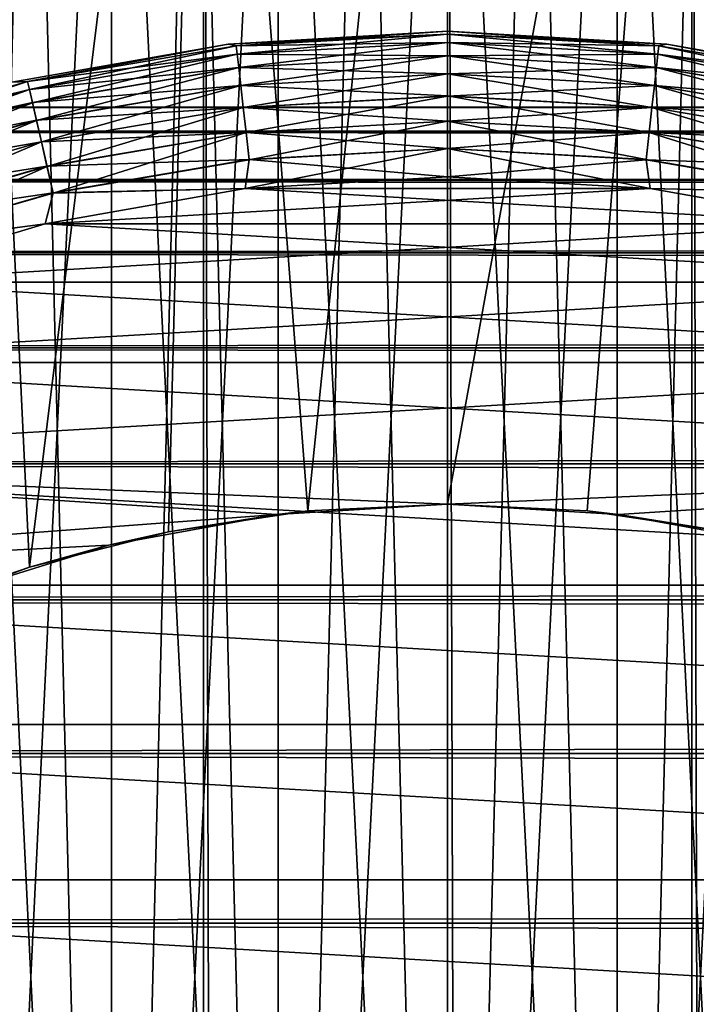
# Model space of a CAD drawing. Extents: x -265 to 265, y 0 to 607.
# Tile 204 of 256: x -252.94 to -248.29, y 586.31 to 593.08. Entities that reach past the tile are written whole.
import ezdxf

# ---------------------------------------------------------------- set-up
doc = ezdxf.new("R2010")
doc.units = 0
doc.header["$LTSCALE"] = 26.699852
for name, color, linetype in [('3', 7, 'CONTINUOUS'), ('43', 7, 'CONTINUOUS'), ('44', 7, 'CONTINUOUS'), ('49', 7, 'CONTINUOUS'), ('50', 7, 'CONTINUOUS'), ('53', 7, 'CONTINUOUS'), ('54', 7, 'CONTINUOUS'), ('55', 7, 'CONTINUOUS'), ('56', 7, 'CONTINUOUS'), ('59', 7, 'CONTINUOUS'), ('60', 7, 'CONTINUOUS'), ('63', 7, 'CONTINUOUS'), ('64', 7, 'CONTINUOUS'), ('73', 7, 'CONTINUOUS'), ('74', 7, 'CONTINUOUS')]:
    doc.layers.add(name, color=color, linetype=linetype)

msp = doc.modelspace()

# ---------------------------------------------------------------- linework, layer by layer
at = {"layer": '3', "color": 7, "linetype": 'CONTINUOUS'}
for points in [[(-263, 592.4789, 28.2268), (-263, 592.3101, 29.6706), (263, 592.4789, 28.2268), (-263, 592.4789, 28.2268)], [(263, 592.4789, 28.2268), (-263, 592.3101, 29.6706), (263, 592.3101, 29.6706), (263, 592.4789, 28.2268)], [(-263, 592.4789, 26.7732), (-263, 592.4789, 28.2268), (263, 592.4789, 26.7732), (-263, 592.4789, 26.7732)], [(263, 592.4789, 26.7732), (-263, 592.4789, 28.2268), (263, 592.4789, 28.2268), (263, 592.4789, 26.7732)], [(-263, 592.3101, 25.3294), (-263, 592.4789, 26.7732), (263, 592.3101, 25.3294), (-263, 592.3101, 25.3294)], [(263, 592.3101, 25.3294), (-263, 592.4789, 26.7732), (263, 592.4789, 26.7732), (263, 592.3101, 25.3294)], [(-263, 592.3101, 29.6706), (-263, 591.9749, 31.085), (263, 592.3101, 29.6706), (-263, 592.3101, 29.6706)], [(263, 592.3101, 29.6706), (-263, 591.9749, 31.085), (263, 591.9749, 31.085), (263, 592.3101, 29.6706)], [(-263, 591.9749, 23.915), (-263, 592.3101, 25.3294), (263, 591.9749, 23.915), (-263, 591.9749, 23.915)], [(263, 591.9749, 23.915), (-263, 592.3101, 25.3294), (263, 592.3101, 25.3294), (263, 591.9749, 23.915)], [(-263, 591.9749, 31.085), (-263, 591.4777, 32.451), (263, 591.9749, 31.085), (-263, 591.9749, 31.085)], [(263, 591.9749, 31.085), (-263, 591.4777, 32.451), (263, 591.4777, 32.451), (263, 591.9749, 31.085)], [(-263, 591.4777, 22.549), (-263, 591.9749, 23.915), (263, 591.4777, 22.549), (-263, 591.4777, 22.549)], [(263, 591.4777, 22.549), (-263, 591.9749, 23.915), (263, 591.9749, 23.915), (263, 591.4777, 22.549)], [(-263, 591.4777, 32.451), (-263, 590.8253, 33.75), (263, 591.4777, 32.451), (-263, 591.4777, 32.451)], [(263, 591.4777, 32.451), (-263, 590.8253, 33.75), (263, 590.8253, 33.75), (263, 591.4777, 32.451)], [(-263, 590.8253, 21.25), (-263, 591.4777, 22.549), (263, 590.8253, 21.25), (-263, 590.8253, 21.25)], [(263, 590.8253, 21.25), (-263, 591.4777, 22.549), (263, 591.4777, 22.549), (263, 590.8253, 21.25)], [(-263, 590.8253, 33.75), (-263, 590.0265, 34.9645), (263, 590.8253, 33.75), (-263, 590.8253, 33.75)], [(263, 590.8253, 33.75), (-263, 590.0265, 34.9645), (263, 590.0265, 34.9645), (263, 590.8253, 33.75)], [(-263, 590.0265, 20.0355), (-263, 590.8253, 21.25), (263, 590.0265, 20.0355), (-263, 590.0265, 20.0355)], [(263, 590.0265, 20.0355), (-263, 590.8253, 21.25), (263, 590.8253, 21.25), (263, 590.0265, 20.0355)], [(-263, 590.0265, 34.9645), (-263, 589.0922, 36.078), (263, 590.0265, 34.9645), (-263, 590.0265, 34.9645)], [(263, 590.0265, 34.9645), (-263, 589.0922, 36.078), (263, 589.0922, 36.078), (263, 590.0265, 34.9645)], [(-263, 589.0922, 18.922), (-263, 590.0265, 20.0355), (263, 589.0922, 18.922), (-263, 589.0922, 18.922)], [(263, 589.0922, 18.922), (-263, 590.0265, 20.0355), (263, 590.0265, 20.0355), (263, 589.0922, 18.922)], [(-263, 589.0922, 36.078), (-263, 588.0348, 37.0756), (263, 589.0922, 36.078), (-263, 589.0922, 36.078)], [(263, 589.0922, 36.078), (-263, 588.0348, 37.0756), (263, 588.0348, 37.0756), (263, 589.0922, 36.078)], [(-263, 588.0348, 17.9244), (-263, 589.0922, 18.922), (263, 588.0348, 17.9244), (-263, 588.0348, 17.9244)], [(263, 588.0348, 17.9244), (-263, 589.0922, 18.922), (263, 589.0922, 18.922), (263, 588.0348, 17.9244)], [(-263, 588.0348, 37.0756), (-263, 586.8689, 37.9436), (263, 588.0348, 37.0756), (-263, 588.0348, 37.0756)], [(263, 588.0348, 37.0756), (-263, 586.8689, 37.9436), (263, 586.8689, 37.9436), (263, 588.0348, 37.0756)], [(-263, 586.8689, 17.0564), (-263, 588.0348, 17.9244), (263, 586.8689, 17.0564), (-263, 586.8689, 17.0564)], [(263, 586.8689, 17.0564), (-263, 588.0348, 17.9244), (263, 588.0348, 17.9244), (263, 586.8689, 17.0564)], [(-263, 586.8689, 37.9436), (-263, 585.61, 38.6704), (263, 586.8689, 37.9436), (-263, 586.8689, 37.9436)], [(263, 586.8689, 37.9436), (-263, 585.61, 38.6704), (263, 585.61, 38.6704), (263, 586.8689, 37.9436)], [(-263, 585.61, 16.3296), (-263, 586.8689, 17.0564), (263, 585.61, 16.3296), (-263, 585.61, 16.3296)], [(263, 585.61, 16.3296), (-263, 586.8689, 17.0564), (263, 586.8689, 17.0564), (263, 585.61, 16.3296)]]:
    msp.add_3dface(points, dxfattribs=at)
at = {"layer": '43', "color": 7, "linetype": 'CONTINUOUS'}
for points in [[(-253.3378, 1, 14.6239), (-251.6795, 1, 14.9057), (-253.3378, 599, 14.6239), (-253.3378, 1, 14.6239)], [(-253.3378, 599, 14.6239), (-251.6795, 1, 14.9057), (-251.6795, 599, 14.9057), (-253.3378, 599, 14.6239)], [(-251.6795, 1, 14.9057), (-250, 1, 15), (-251.6795, 599, 14.9057), (-251.6795, 1, 14.9057)], [(-251.6795, 599, 14.9057), (-250, 1, 15), (-250, 599, 15), (-251.6795, 599, 14.9057)], [(-250, 1, 15), (-248.3205, 1, 14.9057), (-250, 599, 15), (-250, 1, 15)], [(-250, 599, 15), (-248.3205, 1, 14.9057), (-248.3205, 599, 14.9057), (-250, 599, 15)], [(-248.3205, 1, 14.9057), (-246.6622, 1, 14.6239), (-248.3205, 599, 14.9057), (-248.3205, 1, 14.9057)], [(-248.3205, 599, 14.9057), (-246.6622, 1, 14.6239), (-246.6622, 599, 14.6239), (-248.3205, 599, 14.9057)]]:
    msp.add_3dface(points, dxfattribs=at)
at = {"layer": '44', "color": 7, "linetype": 'CONTINUOUS'}
for points in [[(-253.8239, 588.9689, -14.5044), (-253.3378, 599, -14.6239), (-252.8754, 589.3164, -14.7218), (-253.8239, 588.9689, -14.5044)], [(-253.3378, 599, -14.6239), (-251.6795, 599, -14.9057), (-252.8754, 589.3164, -14.7218), (-253.3378, 599, -14.6239)], [(-252.8754, 589.3164, -14.7218), (-251.6795, 599, -14.9057), (-251.9193, 589.5592, -14.8767), (-252.8754, 589.3164, -14.7218)], [(-251.9193, 589.5592, -14.8767), (-251.6795, 599, -14.9057), (-250.9603, 589.7026, -14.9692), (-251.9193, 589.5592, -14.8767)], [(-251.6795, 599, -14.9057), (-250, 599, -15), (-250.9603, 589.7026, -14.9692), (-251.6795, 599, -14.9057)], [(-250.9603, 589.7026, -14.9692), (-250, 599, -15), (-250, 589.75, -15), (-250.9603, 589.7026, -14.9692)], [(-250, 599, -15), (-248.3205, 599, -14.9057), (-250, 589.75, -15), (-250, 599, -15)], [(-250, 589.75, -15), (-248.3205, 599, -14.9057), (-249.0397, 589.7026, -14.9692), (-250, 589.75, -15)], [(-249.0397, 589.7026, -14.9692), (-248.3205, 599, -14.9057), (-248.0807, 589.5592, -14.8767), (-249.0397, 589.7026, -14.9692)], [(-248.3205, 599, -14.9057), (-246.6622, 599, -14.6239), (-248.0807, 589.5592, -14.8767), (-248.3205, 599, -14.9057)]]:
    msp.add_3dface(points, dxfattribs=at)
at = {"layer": '49', "color": 7, "linetype": 'CONTINUOUS'}
for points in [[(-251.9193, 589.5592, -14.8767), (-250.9603, 589.7026, -14.9692), (-251.1752, 589.6789, -25), (-251.9193, 589.5592, -14.8767)], [(-250.9603, 589.7026, -14.9692), (-250, 589.75, -15), (-251.1752, 589.6789, -25), (-250.9603, 589.7026, -14.9692)], [(-251.1752, 589.6789, -25), (-250, 589.75, -15), (-250, 589.75, -25), (-251.1752, 589.6789, -25)], [(-252.3333, 589.4667, -25), (-251.9193, 589.5592, -14.8767), (-251.1752, 589.6789, -25), (-252.3333, 589.4667, -25)], [(-252.8754, 589.3164, -14.7218), (-251.9193, 589.5592, -14.8767), (-252.3333, 589.4667, -25), (-252.8754, 589.3164, -14.7218)], [(-253.4574, 589.1164, -25), (-252.8754, 589.3164, -14.7218), (-252.3333, 589.4667, -25), (-253.4574, 589.1164, -25)], [(-253.8239, 588.9689, -14.5044), (-252.8754, 589.3164, -14.7218), (-253.4574, 589.1164, -25), (-253.8239, 588.9689, -14.5044)]]:
    msp.add_3dface(points, dxfattribs=at)
at = {"layer": '50', "color": 7, "linetype": 'CONTINUOUS'}
for points in [[(-250, 589.75, -15), (-249.0397, 589.7026, -14.9692), (-250, 589.75, -25), (-250, 589.75, -15)], [(-250, 589.75, -25), (-249.0397, 589.7026, -14.9692), (-248.8248, 589.6789, -25), (-250, 589.75, -25)], [(-249.0397, 589.7026, -14.9692), (-248.0807, 589.5592, -14.8767), (-248.8248, 589.6789, -25), (-249.0397, 589.7026, -14.9692)], [(-248.8248, 589.6789, -25), (-248.0807, 589.5592, -14.8767), (-247.6667, 589.4667, -25), (-248.8248, 589.6789, -25)]]:
    msp.add_3dface(points, dxfattribs=at)
at = {"layer": '53', "color": 7, "linetype": 'CONTINUOUS'}
for points in [[(-250, 592, -25), (-251.393, 591.9189, -25), (-248.607, 591.9189, -25), (-250, 592, -25)], [(-251.393, 591.9189, -25), (-252.7673, 591.6766, -25), (-248.607, 591.9189, -25), (-251.393, 591.9189, -25)], [(-248.607, 591.9189, -25), (-252.7673, 591.6766, -25), (-247.2327, 591.6766, -25), (-248.607, 591.9189, -25)], [(-252.7673, 591.6766, -25), (-254.1042, 591.2763, -25), (-247.2327, 591.6766, -25), (-252.7673, 591.6766, -25)], [(-247.2327, 591.6766, -25), (-254.1042, 591.2763, -25), (-245.8958, 591.2763, -25), (-247.2327, 591.6766, -25)], [(-254.1042, 591.2763, -25), (-255.3855, 590.7236, -25), (-245.8958, 591.2763, -25), (-254.1042, 591.2763, -25)], [(-245.8958, 591.2763, -25), (-255.3855, 590.7236, -25), (-244.6145, 590.7236, -25), (-245.8958, 591.2763, -25)], [(-255.3855, 590.7236, -25), (-256.5941, 590.0259, -25), (-244.6145, 590.7236, -25), (-255.3855, 590.7236, -25)], [(-244.6145, 590.7236, -25), (-256.5941, 590.0259, -25), (-243.4059, 590.0259, -25), (-244.6145, 590.7236, -25)], [(-257.7134, 589.1926, -25), (-251.1752, 589.6789, -25), (-256.5941, 590.0259, -25), (-257.7134, 589.1926, -25)], [(-251.1752, 589.6789, -25), (-250, 589.75, -25), (-256.5941, 590.0259, -25), (-251.1752, 589.6789, -25)], [(-256.5941, 590.0259, -25), (-250, 589.75, -25), (-243.4059, 590.0259, -25), (-256.5941, 590.0259, -25)], [(-250, 589.75, -25), (-248.8248, 589.6789, -25), (-243.4059, 590.0259, -25), (-250, 589.75, -25)], [(-248.8248, 589.6789, -25), (-247.6667, 589.4667, -25), (-243.4059, 590.0259, -25), (-248.8248, 589.6789, -25)], [(-252.3333, 589.4667, -25), (-251.1752, 589.6789, -25), (-257.7134, 589.1926, -25), (-252.3333, 589.4667, -25)], [(-253.4574, 589.1164, -25), (-252.3333, 589.4667, -25), (-257.7134, 589.1926, -25), (-253.4574, 589.1164, -25)]]:
    msp.add_3dface(points, dxfattribs=at)
at = {"layer": '54', "color": 7, "linetype": 'CONTINUOUS'}
for points in [[(-251.393, 591.9189, -75), (-250, 592, -75), (-248.607, 591.9189, -75), (-251.393, 591.9189, -75)], [(-252.7673, 591.6766, -75), (-251.393, 591.9189, -75), (-247.2327, 591.6766, -75), (-252.7673, 591.6766, -75)], [(-247.2327, 591.6766, -75), (-251.393, 591.9189, -75), (-248.607, 591.9189, -75), (-247.2327, 591.6766, -75)], [(-254.1042, 591.2763, -75), (-252.7673, 591.6766, -75), (-245.8958, 591.2763, -75), (-254.1042, 591.2763, -75)], [(-245.8958, 591.2763, -75), (-252.7673, 591.6766, -75), (-247.2327, 591.6766, -75), (-245.8958, 591.2763, -75)], [(-255.3855, 590.7236, -75), (-254.1042, 591.2763, -75), (-244.6145, 590.7236, -75), (-255.3855, 590.7236, -75)], [(-244.6145, 590.7236, -75), (-254.1042, 591.2763, -75), (-245.8958, 591.2763, -75), (-244.6145, 590.7236, -75)], [(-256.5941, 590.0259, -75), (-255.3855, 590.7236, -75), (-243.4059, 590.0259, -75), (-256.5941, 590.0259, -75)], [(-243.4059, 590.0259, -75), (-255.3855, 590.7236, -75), (-244.6145, 590.7236, -75), (-243.4059, 590.0259, -75)], [(-257.7134, 589.1926, -75), (-256.5941, 590.0259, -75), (-242.2866, 589.1926, -75), (-257.7134, 589.1926, -75)], [(-242.2866, 589.1926, -75), (-256.5941, 590.0259, -75), (-243.4059, 590.0259, -75), (-242.2866, 589.1926, -75)], [(-258.7285, 588.2349, -75), (-257.7134, 589.1926, -75), (-241.2715, 588.2349, -75), (-258.7285, 588.2349, -75)], [(-241.2715, 588.2349, -75), (-257.7134, 589.1926, -75), (-242.2866, 589.1926, -75), (-241.2715, 588.2349, -75)], [(-259.6255, 587.1659, -75), (-258.7285, 588.2349, -75), (-240.3745, 587.1659, -75), (-259.6255, 587.1659, -75)], [(-240.3745, 587.1659, -75), (-258.7285, 588.2349, -75), (-241.2715, 588.2349, -75), (-240.3745, 587.1659, -75)], [(-260.3923, 586, -75), (-259.6255, 587.1659, -75), (-239.6077, 586, -75), (-260.3923, 586, -75)], [(-239.6077, 586, -75), (-259.6255, 587.1659, -75), (-240.3745, 587.1659, -75), (-239.6077, 586, -75)]]:
    msp.add_3dface(points, dxfattribs=at)
at = {"layer": '55', "color": 7, "linetype": 'CONTINUOUS'}
for points in [[(-250, 593, -74), (-251.5092, 592.9121, -74), (-250, 593, -26), (-250, 593, -74)], [(-250, 593, -26), (-251.5092, 592.9121, -74), (-251.5092, 592.9121, -26), (-250, 593, -26)], [(-251.5092, 592.9121, -74), (-252.998, 592.6496, -74), (-251.5092, 592.9121, -26), (-251.5092, 592.9121, -74)], [(-251.5092, 592.9121, -26), (-252.998, 592.6496, -74), (-252.998, 592.6496, -26), (-251.5092, 592.9121, -26)]]:
    msp.add_3dface(points, dxfattribs=at)
at = {"layer": '56', "color": 7, "linetype": 'CONTINUOUS'}
for points in [[(-250, 593, -74), (-250, 593, -26), (-248.4908, 592.9121, -26), (-250, 593, -74)], [(-248.4908, 592.9121, -74), (-250, 593, -74), (-248.4908, 592.9121, -26), (-248.4908, 592.9121, -74)], [(-247.002, 592.6496, -74), (-248.4908, 592.9121, -74), (-247.002, 592.6496, -26), (-247.002, 592.6496, -74)], [(-247.002, 592.6496, -26), (-248.4908, 592.9121, -74), (-248.4908, 592.9121, -26), (-247.002, 592.6496, -26)]]:
    msp.add_3dface(points, dxfattribs=at)
at = {"layer": '59', "color": 7, "linetype": 'CONTINUOUS'}
for points in [[(-251.5092, 592.9121, -74), (-250, 593, -74), (-251.4534, 592.8992, -74.1951), (-251.5092, 592.9121, -74)], [(-250, 593, -74), (-250, 592.9808, -74.1951), (-251.4534, 592.8992, -74.1951), (-250, 593, -74)], [(-250, 592.9808, -74.1951), (-251.447, 592.8425, -74.3829), (-251.4534, 592.8992, -74.1951), (-250, 592.9808, -74.1951)], [(-250, 592.9238, -74.3829), (-251.447, 592.8425, -74.3829), (-250, 592.9808, -74.1951), (-250, 592.9238, -74.3829)], [(-252.998, 592.6496, -74), (-251.5092, 592.9121, -74), (-252.8885, 592.6553, -74.1951), (-252.998, 592.6496, -74)], [(-251.5092, 592.9121, -74), (-251.4534, 592.8992, -74.1951), (-252.8885, 592.6553, -74.1951), (-251.5092, 592.9121, -74)], [(-251.4534, 592.8992, -74.1951), (-252.8758, 592.5998, -74.3829), (-252.8885, 592.6553, -74.1951), (-251.4534, 592.8992, -74.1951)], [(-251.447, 592.8425, -74.3829), (-252.8758, 592.5998, -74.3829), (-251.4534, 592.8992, -74.1951), (-251.447, 592.8425, -74.3829)], [(-250, 592.9238, -74.3829), (-251.4366, 592.7506, -74.5559), (-251.447, 592.8425, -74.3829), (-250, 592.9238, -74.3829)], [(-250, 592.8313, -74.5559), (-251.4366, 592.7506, -74.5559), (-250, 592.9238, -74.3829), (-250, 592.8313, -74.5559)], [(-251.447, 592.8425, -74.3829), (-252.8552, 592.5095, -74.5559), (-252.8758, 592.5998, -74.3829), (-251.447, 592.8425, -74.3829)], [(-251.4366, 592.7506, -74.5559), (-252.8552, 592.5095, -74.5559), (-251.447, 592.8425, -74.3829), (-251.4366, 592.7506, -74.5559)], [(-250, 592.8313, -74.5559), (-251.4227, 592.6268, -74.7075), (-251.4366, 592.7506, -74.5559), (-250, 592.8313, -74.5559)], [(-250, 592.7067, -74.7075), (-251.4227, 592.6268, -74.7075), (-250, 592.8313, -74.5559), (-250, 592.7067, -74.7075)], [(-251.4366, 592.7506, -74.5559), (-252.8275, 592.3881, -74.7075), (-252.8552, 592.5095, -74.5559), (-251.4366, 592.7506, -74.5559)], [(-251.4227, 592.6268, -74.7075), (-252.8275, 592.3881, -74.7075), (-251.4366, 592.7506, -74.5559), (-251.4227, 592.6268, -74.7075)], [(-250, 592.7067, -74.7075), (-251.4057, 592.476, -74.8319), (-251.4227, 592.6268, -74.7075), (-250, 592.7067, -74.7075)], [(-250, 592.5549, -74.8319), (-251.4057, 592.476, -74.8319), (-250, 592.7067, -74.7075), (-250, 592.5549, -74.8319)], [(-252.998, 592.6496, -74), (-252.8885, 592.6553, -74.1951), (-254.2873, 592.2523, -74.1951), (-252.998, 592.6496, -74)], [(-252.8885, 592.6553, -74.1951), (-254.2685, 592.1986, -74.3829), (-254.2873, 592.2523, -74.1951), (-252.8885, 592.6553, -74.1951)], [(-252.8758, 592.5998, -74.3829), (-254.2685, 592.1986, -74.3829), (-252.8885, 592.6553, -74.1951), (-252.8758, 592.5998, -74.3829)], [(-251.4227, 592.6268, -74.7075), (-252.7937, 592.2401, -74.8319), (-252.8275, 592.3881, -74.7075), (-251.4227, 592.6268, -74.7075)], [(-251.4057, 592.476, -74.8319), (-252.7937, 592.2401, -74.8319), (-251.4227, 592.6268, -74.7075), (-251.4057, 592.476, -74.8319)], [(-252.8758, 592.5998, -74.3829), (-254.2379, 592.1112, -74.5559), (-254.2685, 592.1986, -74.3829), (-252.8758, 592.5998, -74.3829)], [(-252.8552, 592.5095, -74.5559), (-254.2379, 592.1112, -74.5559), (-252.8758, 592.5998, -74.3829), (-252.8552, 592.5095, -74.5559)], [(-250, 592.5549, -74.8319), (-251.3863, 592.3039, -74.9243), (-251.4057, 592.476, -74.8319), (-250, 592.5549, -74.8319)], [(-250, 592.3818, -74.9243), (-251.3863, 592.3039, -74.9243), (-250, 592.5549, -74.8319), (-250, 592.3818, -74.9243)], [(-252.8552, 592.5095, -74.5559), (-254.1968, 591.9936, -74.7075), (-254.2379, 592.1112, -74.5559), (-252.8552, 592.5095, -74.5559)], [(-252.8275, 592.3881, -74.7075), (-254.1968, 591.9936, -74.7075), (-252.8552, 592.5095, -74.5559), (-252.8275, 592.3881, -74.7075)], [(-251.4057, 592.476, -74.8319), (-252.7552, 592.0713, -74.9243), (-252.7937, 592.2401, -74.8319), (-251.4057, 592.476, -74.8319)], [(-251.3863, 592.3039, -74.9243), (-252.7552, 592.0713, -74.9243), (-251.4057, 592.476, -74.8319), (-251.3863, 592.3039, -74.9243)], [(-252.8275, 592.3881, -74.7075), (-254.1466, 591.8504, -74.8319), (-254.1968, 591.9936, -74.7075), (-252.8275, 592.3881, -74.7075)], [(-252.7937, 592.2401, -74.8319), (-254.1466, 591.8504, -74.8319), (-252.8275, 592.3881, -74.7075), (-252.7937, 592.2401, -74.8319)], [(-250, 592.3818, -74.9243), (-251.3653, 592.1173, -74.981), (-251.3863, 592.3039, -74.9243), (-250, 592.3818, -74.9243)], [(-250, 592.1939, -74.981), (-251.3653, 592.1173, -74.981), (-250, 592.3818, -74.9243), (-250, 592.1939, -74.981)], [(-251.3863, 592.3039, -74.9243), (-252.7134, 591.8882, -74.981), (-252.7552, 592.0713, -74.9243), (-251.3863, 592.3039, -74.9243)], [(-251.3653, 592.1173, -74.981), (-252.7134, 591.8882, -74.981), (-251.3863, 592.3039, -74.9243), (-251.3653, 592.1173, -74.981)], [(-252.7937, 592.2401, -74.8319), (-254.0894, 591.687, -74.9243), (-254.1466, 591.8504, -74.8319), (-252.7937, 592.2401, -74.8319)], [(-252.7552, 592.0713, -74.9243), (-254.0894, 591.687, -74.9243), (-252.7937, 592.2401, -74.8319), (-252.7552, 592.0713, -74.9243)], [(-250, 592, -75), (-251.393, 591.9189, -75), (-250, 592.1939, -74.981), (-250, 592, -75)], [(-250, 592.1939, -74.981), (-251.393, 591.9189, -75), (-251.3653, 592.1173, -74.981), (-250, 592.1939, -74.981)], [(-252.7552, 592.0713, -74.9243), (-254.0274, 591.5097, -74.981), (-254.0894, 591.687, -74.9243), (-252.7552, 592.0713, -74.9243)], [(-252.7134, 591.8882, -74.981), (-254.0274, 591.5097, -74.981), (-252.7552, 592.0713, -74.9243), (-252.7134, 591.8882, -74.981)], [(-251.3653, 592.1173, -74.981), (-251.393, 591.9189, -75), (-252.7134, 591.8882, -74.981), (-251.3653, 592.1173, -74.981)], [(-252.7134, 591.8882, -74.981), (-252.7673, 591.6766, -75), (-254.0274, 591.5097, -74.981), (-252.7134, 591.8882, -74.981)], [(-251.393, 591.9189, -75), (-252.7673, 591.6766, -75), (-252.7134, 591.8882, -74.981), (-251.393, 591.9189, -75)], [(-252.7673, 591.6766, -75), (-254.1042, 591.2763, -75), (-254.0274, 591.5097, -74.981), (-252.7673, 591.6766, -75)]]:
    msp.add_3dface(points, dxfattribs=at)
at = {"layer": '60', "color": 7, "linetype": 'CONTINUOUS'}
for points in [[(-250, 593, -74), (-248.4908, 592.9121, -74), (-250, 592.9808, -74.1951), (-250, 593, -74)], [(-250, 592.9808, -74.1951), (-248.4908, 592.9121, -74), (-248.5466, 592.8992, -74.1951), (-250, 592.9808, -74.1951)], [(-250, 592.9238, -74.3829), (-250, 592.9808, -74.1951), (-248.5466, 592.8992, -74.1951), (-250, 592.9238, -74.3829)], [(-250, 592.8313, -74.5559), (-250, 592.9238, -74.3829), (-248.553, 592.8425, -74.3829), (-250, 592.8313, -74.5559)], [(-248.553, 592.8425, -74.3829), (-250, 592.9238, -74.3829), (-248.5466, 592.8992, -74.1951), (-248.553, 592.8425, -74.3829)], [(-247.1115, 592.6553, -74.1951), (-248.553, 592.8425, -74.3829), (-248.5466, 592.8992, -74.1951), (-247.1115, 592.6553, -74.1951)], [(-248.4908, 592.9121, -74), (-247.1115, 592.6553, -74.1951), (-248.5466, 592.8992, -74.1951), (-248.4908, 592.9121, -74)], [(-248.4908, 592.9121, -74), (-247.002, 592.6496, -74), (-247.1115, 592.6553, -74.1951), (-248.4908, 592.9121, -74)], [(-248.5634, 592.7506, -74.5559), (-250, 592.8313, -74.5559), (-248.553, 592.8425, -74.3829), (-248.5634, 592.7506, -74.5559)], [(-250, 592.7067, -74.7075), (-250, 592.8313, -74.5559), (-248.5634, 592.7506, -74.5559), (-250, 592.7067, -74.7075)], [(-247.1242, 592.5998, -74.3829), (-248.5634, 592.7506, -74.5559), (-248.553, 592.8425, -74.3829), (-247.1242, 592.5998, -74.3829)], [(-247.1242, 592.5998, -74.3829), (-248.553, 592.8425, -74.3829), (-247.1115, 592.6553, -74.1951), (-247.1242, 592.5998, -74.3829)], [(-248.5773, 592.6268, -74.7075), (-250, 592.7067, -74.7075), (-248.5634, 592.7506, -74.5559), (-248.5773, 592.6268, -74.7075)], [(-247.1448, 592.5095, -74.5559), (-248.5773, 592.6268, -74.7075), (-248.5634, 592.7506, -74.5559), (-247.1448, 592.5095, -74.5559)], [(-247.1448, 592.5095, -74.5559), (-248.5634, 592.7506, -74.5559), (-247.1242, 592.5998, -74.3829), (-247.1448, 592.5095, -74.5559)], [(-250, 592.5549, -74.8319), (-250, 592.7067, -74.7075), (-248.5773, 592.6268, -74.7075), (-250, 592.5549, -74.8319)], [(-248.5943, 592.476, -74.8319), (-250, 592.5549, -74.8319), (-248.5773, 592.6268, -74.7075), (-248.5943, 592.476, -74.8319)], [(-247.1725, 592.3881, -74.7075), (-248.5943, 592.476, -74.8319), (-248.5773, 592.6268, -74.7075), (-247.1725, 592.3881, -74.7075)], [(-247.1725, 592.3881, -74.7075), (-248.5773, 592.6268, -74.7075), (-247.1448, 592.5095, -74.5559), (-247.1725, 592.3881, -74.7075)], [(-250, 592.3818, -74.9243), (-250, 592.5549, -74.8319), (-248.5943, 592.476, -74.8319), (-250, 592.3818, -74.9243)], [(-248.6137, 592.3039, -74.9243), (-250, 592.3818, -74.9243), (-248.5943, 592.476, -74.8319), (-248.6137, 592.3039, -74.9243)], [(-247.2063, 592.2401, -74.8319), (-248.6137, 592.3039, -74.9243), (-248.5943, 592.476, -74.8319), (-247.2063, 592.2401, -74.8319)], [(-247.2063, 592.2401, -74.8319), (-248.5943, 592.476, -74.8319), (-247.1725, 592.3881, -74.7075), (-247.2063, 592.2401, -74.8319)], [(-250, 592.1939, -74.981), (-250, 592.3818, -74.9243), (-248.6137, 592.3039, -74.9243), (-250, 592.1939, -74.981)], [(-248.6347, 592.1173, -74.981), (-250, 592.1939, -74.981), (-248.6137, 592.3039, -74.9243), (-248.6347, 592.1173, -74.981)], [(-247.2448, 592.0713, -74.9243), (-248.6347, 592.1173, -74.981), (-248.6137, 592.3039, -74.9243), (-247.2448, 592.0713, -74.9243)], [(-247.2448, 592.0713, -74.9243), (-248.6137, 592.3039, -74.9243), (-247.2063, 592.2401, -74.8319), (-247.2448, 592.0713, -74.9243)], [(-250, 592, -75), (-250, 592.1939, -74.981), (-248.6347, 592.1173, -74.981), (-250, 592, -75)], [(-248.607, 591.9189, -75), (-250, 592, -75), (-248.6347, 592.1173, -74.981), (-248.607, 591.9189, -75)], [(-247.2866, 591.8882, -74.981), (-248.607, 591.9189, -75), (-248.6347, 592.1173, -74.981), (-247.2866, 591.8882, -74.981)], [(-247.2866, 591.8882, -74.981), (-248.6347, 592.1173, -74.981), (-247.2448, 592.0713, -74.9243), (-247.2866, 591.8882, -74.981)], [(-247.2327, 591.6766, -75), (-248.607, 591.9189, -75), (-247.2866, 591.8882, -74.981), (-247.2327, 591.6766, -75)]]:
    msp.add_3dface(points, dxfattribs=at)
at = {"layer": '63', "color": 7, "linetype": 'CONTINUOUS'}
for points in [[(-250, 593, -26), (-251.5092, 592.9121, -26), (-250, 592.981, -25.8061), (-250, 593, -26)], [(-251.5092, 592.9121, -26), (-251.4534, 592.8994, -25.8061), (-250, 592.981, -25.8061), (-251.5092, 592.9121, -26)], [(-251.4534, 592.8994, -25.8061), (-250, 592.9243, -25.6182), (-250, 592.981, -25.8061), (-251.4534, 592.8994, -25.8061)], [(-251.5092, 592.9121, -26), (-252.998, 592.6496, -26), (-252.8885, 592.6556, -25.8061), (-251.5092, 592.9121, -26)], [(-251.5092, 592.9121, -26), (-252.8885, 592.6556, -25.8061), (-251.4534, 592.8994, -25.8061), (-251.5092, 592.9121, -26)], [(-252.8885, 592.6556, -25.8061), (-251.4471, 592.843, -25.6182), (-251.4534, 592.8994, -25.8061), (-252.8885, 592.6556, -25.8061)], [(-251.4471, 592.843, -25.6182), (-250, 592.9243, -25.6182), (-251.4534, 592.8994, -25.8061), (-251.4471, 592.843, -25.6182)], [(-251.4471, 592.843, -25.6182), (-250, 592.8319, -25.4451), (-250, 592.9243, -25.6182), (-251.4471, 592.843, -25.6182)], [(-252.8759, 592.6002, -25.6182), (-251.4471, 592.843, -25.6182), (-252.8885, 592.6556, -25.8061), (-252.8759, 592.6002, -25.6182)], [(-252.8759, 592.6002, -25.6182), (-251.4367, 592.7512, -25.4451), (-251.4471, 592.843, -25.6182), (-252.8759, 592.6002, -25.6182)], [(-251.4367, 592.7512, -25.4451), (-250, 592.8319, -25.4451), (-251.4471, 592.843, -25.6182), (-251.4367, 592.7512, -25.4451)], [(-251.4367, 592.7512, -25.4451), (-250, 592.7075, -25.2933), (-250, 592.8319, -25.4451), (-251.4367, 592.7512, -25.4451)], [(-252.8554, 592.5102, -25.4451), (-251.4367, 592.7512, -25.4451), (-252.8759, 592.6002, -25.6182), (-252.8554, 592.5102, -25.4451)], [(-252.8554, 592.5102, -25.4451), (-251.4228, 592.6276, -25.2933), (-251.4367, 592.7512, -25.4451), (-252.8554, 592.5102, -25.4451)], [(-251.4228, 592.6276, -25.2933), (-250, 592.7075, -25.2933), (-251.4367, 592.7512, -25.4451), (-251.4228, 592.6276, -25.2933)], [(-251.4228, 592.6276, -25.2933), (-250, 592.5559, -25.1687), (-250, 592.7075, -25.2933), (-251.4228, 592.6276, -25.2933)], [(-252.998, 592.6496, -26), (-254.2874, 592.2526, -25.8061), (-252.8885, 592.6556, -25.8061), (-252.998, 592.6496, -26)], [(-254.2874, 592.2526, -25.8061), (-252.8759, 592.6002, -25.6182), (-252.8885, 592.6556, -25.8061), (-254.2874, 592.2526, -25.8061)], [(-252.8277, 592.3889, -25.2933), (-251.4228, 592.6276, -25.2933), (-252.8554, 592.5102, -25.4451), (-252.8277, 592.3889, -25.2933)], [(-252.8277, 592.3889, -25.2933), (-251.4058, 592.4769, -25.1687), (-251.4228, 592.6276, -25.2933), (-252.8277, 592.3889, -25.2933)], [(-251.4058, 592.4769, -25.1687), (-250, 592.5559, -25.1687), (-251.4228, 592.6276, -25.2933), (-251.4058, 592.4769, -25.1687)], [(-254.2686, 592.199, -25.6182), (-252.8759, 592.6002, -25.6182), (-254.2874, 592.2526, -25.8061), (-254.2686, 592.199, -25.6182)], [(-254.2686, 592.199, -25.6182), (-252.8554, 592.5102, -25.4451), (-252.8759, 592.6002, -25.6182), (-254.2686, 592.199, -25.6182)], [(-251.4058, 592.4769, -25.1687), (-250, 592.3829, -25.0762), (-250, 592.5559, -25.1687), (-251.4058, 592.4769, -25.1687)], [(-254.2381, 592.1118, -25.4451), (-252.8554, 592.5102, -25.4451), (-254.2686, 592.199, -25.6182), (-254.2381, 592.1118, -25.4451)], [(-254.2381, 592.1118, -25.4451), (-252.8277, 592.3889, -25.2933), (-252.8554, 592.5102, -25.4451), (-254.2381, 592.1118, -25.4451)], [(-252.7939, 592.2411, -25.1687), (-251.4058, 592.4769, -25.1687), (-252.8277, 592.3889, -25.2933), (-252.7939, 592.2411, -25.1687)], [(-252.7939, 592.2411, -25.1687), (-251.3864, 592.305, -25.0762), (-251.4058, 592.4769, -25.1687), (-252.7939, 592.2411, -25.1687)], [(-251.3864, 592.305, -25.0762), (-250, 592.3829, -25.0762), (-251.4058, 592.4769, -25.1687), (-251.3864, 592.305, -25.0762)], [(-254.197, 591.9944, -25.2933), (-252.8277, 592.3889, -25.2933), (-254.2381, 592.1118, -25.4451), (-254.197, 591.9944, -25.2933)], [(-254.197, 591.9944, -25.2933), (-252.7939, 592.2411, -25.1687), (-252.8277, 592.3889, -25.2933), (-254.197, 591.9944, -25.2933)], [(-251.3864, 592.305, -25.0762), (-250, 592.1951, -25.0192), (-250, 592.3829, -25.0762), (-251.3864, 592.305, -25.0762)], [(-252.7554, 592.0724, -25.0762), (-251.3864, 592.305, -25.0762), (-252.7939, 592.2411, -25.1687), (-252.7554, 592.0724, -25.0762)], [(-252.7554, 592.0724, -25.0762), (-251.3654, 592.1184, -25.0192), (-251.3864, 592.305, -25.0762), (-252.7554, 592.0724, -25.0762)], [(-251.3654, 592.1184, -25.0192), (-250, 592.1951, -25.0192), (-251.3864, 592.305, -25.0762), (-251.3654, 592.1184, -25.0192)], [(-254.1469, 591.8513, -25.1687), (-252.7939, 592.2411, -25.1687), (-254.197, 591.9944, -25.2933), (-254.1469, 591.8513, -25.1687)], [(-254.1469, 591.8513, -25.1687), (-252.7554, 592.0724, -25.0762), (-252.7939, 592.2411, -25.1687), (-254.1469, 591.8513, -25.1687)], [(-251.3654, 592.1184, -25.0192), (-250, 592, -25), (-250, 592.1951, -25.0192), (-251.3654, 592.1184, -25.0192)], [(-254.0898, 591.688, -25.0762), (-252.7554, 592.0724, -25.0762), (-254.1469, 591.8513, -25.1687), (-254.0898, 591.688, -25.0762)], [(-254.0898, 591.688, -25.0762), (-252.7137, 591.8893, -25.0192), (-252.7554, 592.0724, -25.0762), (-254.0898, 591.688, -25.0762)], [(-252.7137, 591.8893, -25.0192), (-251.3654, 592.1184, -25.0192), (-252.7554, 592.0724, -25.0762), (-252.7137, 591.8893, -25.0192)], [(-252.7137, 591.8893, -25.0192), (-251.393, 591.9189, -25), (-251.3654, 592.1184, -25.0192), (-252.7137, 591.8893, -25.0192)], [(-251.393, 591.9189, -25), (-250, 592, -25), (-251.3654, 592.1184, -25.0192), (-251.393, 591.9189, -25)], [(-254.0278, 591.5107, -25.0192), (-252.7137, 591.8893, -25.0192), (-254.0898, 591.688, -25.0762), (-254.0278, 591.5107, -25.0192)], [(-254.0278, 591.5107, -25.0192), (-252.7673, 591.6766, -25), (-252.7137, 591.8893, -25.0192), (-254.0278, 591.5107, -25.0192)], [(-252.7673, 591.6766, -25), (-251.393, 591.9189, -25), (-252.7137, 591.8893, -25.0192), (-252.7673, 591.6766, -25)], [(-254.1042, 591.2763, -25), (-252.7673, 591.6766, -25), (-254.0278, 591.5107, -25.0192), (-254.1042, 591.2763, -25)]]:
    msp.add_3dface(points, dxfattribs=at)
at = {"layer": '64', "color": 7, "linetype": 'CONTINUOUS'}
for points in [[(-248.4908, 592.9121, -26), (-250, 593, -26), (-248.5466, 592.8994, -25.8061), (-248.4908, 592.9121, -26)], [(-250, 593, -26), (-250, 592.981, -25.8061), (-248.5466, 592.8994, -25.8061), (-250, 593, -26)], [(-250, 592.981, -25.8061), (-250, 592.9243, -25.6182), (-248.5529, 592.843, -25.6182), (-250, 592.981, -25.8061)], [(-250, 592.981, -25.8061), (-248.5529, 592.843, -25.6182), (-248.5466, 592.8994, -25.8061), (-250, 592.981, -25.8061)], [(-250, 592.9243, -25.6182), (-250, 592.8319, -25.4451), (-248.5633, 592.7512, -25.4451), (-250, 592.9243, -25.6182)], [(-250, 592.9243, -25.6182), (-248.5633, 592.7512, -25.4451), (-248.5529, 592.843, -25.6182), (-250, 592.9243, -25.6182)], [(-248.5529, 592.843, -25.6182), (-247.1241, 592.6002, -25.6182), (-248.5466, 592.8994, -25.8061), (-248.5529, 592.843, -25.6182)], [(-248.4908, 592.9121, -26), (-248.5466, 592.8994, -25.8061), (-247.1115, 592.6556, -25.8061), (-248.4908, 592.9121, -26)], [(-248.5466, 592.8994, -25.8061), (-247.1241, 592.6002, -25.6182), (-247.1115, 592.6556, -25.8061), (-248.5466, 592.8994, -25.8061)], [(-247.002, 592.6496, -26), (-248.4908, 592.9121, -26), (-247.1115, 592.6556, -25.8061), (-247.002, 592.6496, -26)], [(-250, 592.8319, -25.4451), (-250, 592.7075, -25.2933), (-248.5772, 592.6276, -25.2933), (-250, 592.8319, -25.4451)], [(-250, 592.8319, -25.4451), (-248.5772, 592.6276, -25.2933), (-248.5633, 592.7512, -25.4451), (-250, 592.8319, -25.4451)], [(-248.5633, 592.7512, -25.4451), (-247.1446, 592.5102, -25.4451), (-248.5529, 592.843, -25.6182), (-248.5633, 592.7512, -25.4451)], [(-248.5529, 592.843, -25.6182), (-247.1446, 592.5102, -25.4451), (-247.1241, 592.6002, -25.6182), (-248.5529, 592.843, -25.6182)], [(-248.5772, 592.6276, -25.2933), (-247.1723, 592.3889, -25.2933), (-248.5633, 592.7512, -25.4451), (-248.5772, 592.6276, -25.2933)], [(-248.5633, 592.7512, -25.4451), (-247.1723, 592.3889, -25.2933), (-247.1446, 592.5102, -25.4451), (-248.5633, 592.7512, -25.4451)], [(-250, 592.7075, -25.2933), (-250, 592.5559, -25.1687), (-248.5942, 592.4769, -25.1687), (-250, 592.7075, -25.2933)], [(-250, 592.7075, -25.2933), (-248.5942, 592.4769, -25.1687), (-248.5772, 592.6276, -25.2933), (-250, 592.7075, -25.2933)], [(-248.5942, 592.4769, -25.1687), (-247.2061, 592.2411, -25.1687), (-248.5772, 592.6276, -25.2933), (-248.5942, 592.4769, -25.1687)], [(-248.5772, 592.6276, -25.2933), (-247.2061, 592.2411, -25.1687), (-247.1723, 592.3889, -25.2933), (-248.5772, 592.6276, -25.2933)], [(-250, 592.5559, -25.1687), (-250, 592.3829, -25.0762), (-248.6136, 592.305, -25.0762), (-250, 592.5559, -25.1687)], [(-250, 592.5559, -25.1687), (-248.6136, 592.305, -25.0762), (-248.5942, 592.4769, -25.1687), (-250, 592.5559, -25.1687)], [(-248.6136, 592.305, -25.0762), (-247.2446, 592.0724, -25.0762), (-248.5942, 592.4769, -25.1687), (-248.6136, 592.305, -25.0762)], [(-248.5942, 592.4769, -25.1687), (-247.2446, 592.0724, -25.0762), (-247.2061, 592.2411, -25.1687), (-248.5942, 592.4769, -25.1687)], [(-250, 592.3829, -25.0762), (-250, 592.1951, -25.0192), (-248.6346, 592.1184, -25.0192), (-250, 592.3829, -25.0762)], [(-250, 592.3829, -25.0762), (-248.6346, 592.1184, -25.0192), (-248.6136, 592.305, -25.0762), (-250, 592.3829, -25.0762)], [(-248.6346, 592.1184, -25.0192), (-247.2863, 591.8893, -25.0192), (-248.6136, 592.305, -25.0762), (-248.6346, 592.1184, -25.0192)], [(-248.6136, 592.305, -25.0762), (-247.2863, 591.8893, -25.0192), (-247.2446, 592.0724, -25.0762), (-248.6136, 592.305, -25.0762)], [(-250, 592, -25), (-248.607, 591.9189, -25), (-250, 592.1951, -25.0192), (-250, 592, -25)], [(-250, 592.1951, -25.0192), (-248.607, 591.9189, -25), (-248.6346, 592.1184, -25.0192), (-250, 592.1951, -25.0192)], [(-248.6346, 592.1184, -25.0192), (-248.607, 591.9189, -25), (-247.2863, 591.8893, -25.0192), (-248.6346, 592.1184, -25.0192)], [(-248.607, 591.9189, -25), (-247.2327, 591.6766, -25), (-247.2863, 591.8893, -25.0192), (-248.607, 591.9189, -25)]]:
    msp.add_3dface(points, dxfattribs=at)
at = {"layer": '73', "color": 7, "linetype": 'CONTINUOUS'}
for points in [[(-248.8344, 575, 9.2267), (-250, 575, 9.3), (-248.8344, 598, 9.2267), (-248.8344, 575, 9.2267)], [(-248.8344, 598, 9.2267), (-250, 575, 9.3), (-249.416, 598, 9.2816), (-248.8344, 598, 9.2267)], [(-249.416, 598, 9.2816), (-250, 575, 9.3), (-250, 598, 9.3), (-249.416, 598, 9.2816)], [(-250, 575, -9.3), (-248.8344, 575, -9.2267), (-250, 598, -9.3), (-250, 575, -9.3)], [(-250, 598, -9.3), (-248.8344, 575, -9.2267), (-249.416, 598, -9.2816), (-250, 598, -9.3)], [(-249.416, 598, -9.2816), (-248.8344, 575, -9.2267), (-248.8344, 598, -9.2267), (-249.416, 598, -9.2816)], [(-248.8344, 575, -9.2267), (-247.6872, 575, -9.0078), (-248.8344, 598, -9.2267), (-248.8344, 575, -9.2267)], [(-248.8344, 598, -9.2267), (-247.6872, 575, -9.0078), (-248.2574, 598, -9.1353), (-248.8344, 598, -9.2267)], [(-247.6872, 575, 9.0078), (-248.8344, 575, 9.2267), (-247.6872, 598, 9.0078), (-247.6872, 575, 9.0078)], [(-247.6872, 598, 9.0078), (-248.8344, 575, 9.2267), (-248.2574, 598, 9.1353), (-247.6872, 598, 9.0078)], [(-248.2574, 598, 9.1353), (-248.8344, 575, 9.2267), (-248.8344, 598, 9.2267), (-248.2574, 598, 9.1353)]]:
    msp.add_3dface(points, dxfattribs=at)
at = {"layer": '74', "color": 7, "linetype": 'CONTINUOUS'}
for points in [[(-252.3128, 575, 9.0078), (-253.4236, 575, 8.6469), (-252.3128, 598, 9.0078), (-252.3128, 575, 9.0078)], [(-252.3128, 598, 9.0078), (-253.4236, 575, 8.6469), (-252.8739, 598, 8.8448), (-252.3128, 598, 9.0078)], [(-252.8739, 598, 8.8448), (-253.4236, 575, 8.6469), (-253.4236, 598, 8.6469), (-252.8739, 598, 8.8448)], [(-253.4236, 575, -8.6469), (-252.3128, 575, -9.0078), (-253.4236, 598, -8.6469), (-253.4236, 575, -8.6469)], [(-253.4236, 598, -8.6469), (-252.3128, 575, -9.0078), (-252.8739, 598, -8.8448), (-253.4236, 598, -8.6469)], [(-252.8739, 598, -8.8448), (-252.3128, 575, -9.0078), (-252.3128, 598, -9.0078), (-252.8739, 598, -8.8448)], [(-251.1656, 575, 9.2267), (-252.3128, 575, 9.0078), (-251.1656, 598, 9.2267), (-251.1656, 575, 9.2267)], [(-251.1656, 598, 9.2267), (-252.3128, 575, 9.0078), (-251.7426, 598, 9.1353), (-251.1656, 598, 9.2267)], [(-251.7426, 598, 9.1353), (-252.3128, 575, 9.0078), (-252.3128, 598, 9.0078), (-251.7426, 598, 9.1353)], [(-252.3128, 575, -9.0078), (-251.1656, 575, -9.2267), (-252.3128, 598, -9.0078), (-252.3128, 575, -9.0078)], [(-252.3128, 598, -9.0078), (-251.1656, 575, -9.2267), (-251.7426, 598, -9.1353), (-252.3128, 598, -9.0078)], [(-251.7426, 598, -9.1353), (-251.1656, 575, -9.2267), (-251.1656, 598, -9.2267), (-251.7426, 598, -9.1353)], [(-250, 575, 9.3), (-251.1656, 575, 9.2267), (-250, 598, 9.3), (-250, 575, 9.3)], [(-250, 598, 9.3), (-251.1656, 575, 9.2267), (-250.584, 598, 9.2816), (-250, 598, 9.3)], [(-250.584, 598, 9.2816), (-251.1656, 575, 9.2267), (-251.1656, 598, 9.2267), (-250.584, 598, 9.2816)], [(-251.1656, 575, -9.2267), (-250, 575, -9.3), (-251.1656, 598, -9.2267), (-251.1656, 575, -9.2267)], [(-251.1656, 598, -9.2267), (-250, 575, -9.3), (-250.584, 598, -9.2816), (-251.1656, 598, -9.2267)], [(-250, 575, -9.3), (-250, 598, -9.3), (-250.584, 598, -9.2816), (-250, 575, -9.3)]]:
    msp.add_3dface(points, dxfattribs=at)

doc.saveas('drawing.dxf')
